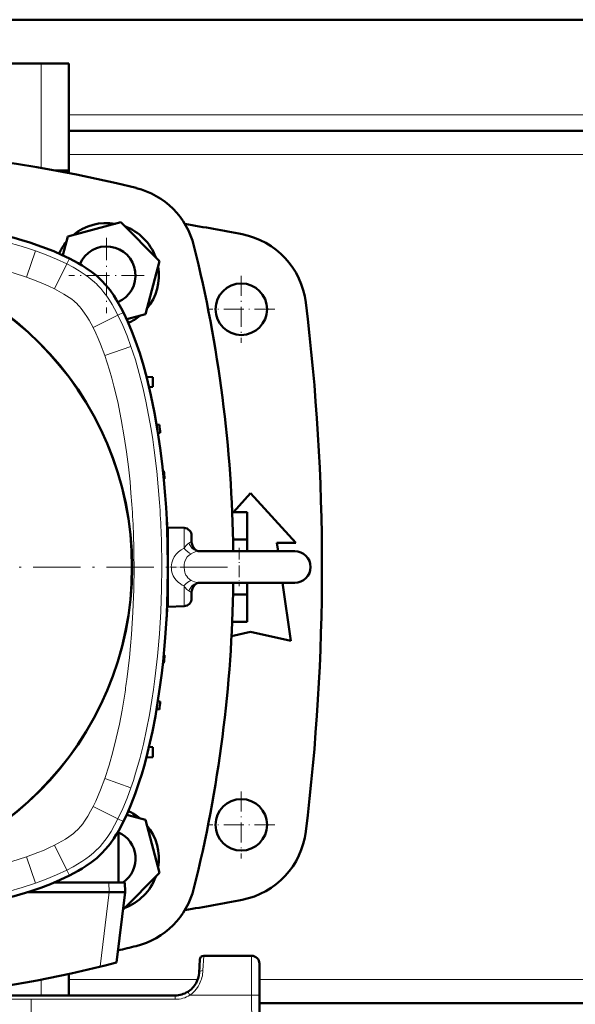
# Model space of a CAD drawing. Extents: x -1358 to 1757, y -1506 to 612.
# Tile 6 of 86: x 28 to 169, y -1270 to -1021. Entities that reach past the tile are written whole.
import ezdxf

# ---------------------------------------------------------------- set-up
doc = ezdxf.new("R2010")
doc.units = 0
doc.linetypes.add('DASHDOT', pattern=[18.5, 12, -3, 0.5, -3])

msp = doc.modelspace()

# ---------------------------------------------------------------- linework, layer by layer
at = {"color": 7, "lineweight": 50}
for p, q in [((269.29, -1021.43), (4.29, -1021.43)), ((33.79, -1032.43), (-3.71, -1032.43)), ((33.79, -1032.43), (40.79, -1032.43)), ((40.79, -1059.43), (40.79, -1032.43)), ((232.79, -1049.43), (40.79, -1049.43)), ((37.26, -1059.43), (40.79, -1059.43)), ((40.79, -1059.43), (37.26, -1059.43)), ((40.79, -1060.09), (40.79, -1059.43)), ((53.92, -1072.5), (40.53, -1076.09)), ((63.71, -1082.3), (53.92, -1072.5)), ((40.53, -1076.09), (39.26, -1080.82)), ((60.13, -1095.68), (63.71, -1082.3)), ((55.39, -1096.95), (60.13, -1095.68)), ((60.37, -1111.44), (61.95, -1111.52)), ((61.95, -1114.02), (61.95, -1111.52)), ((61.02, -1114.07), (61.95, -1114.02)), ((63.63, -1123.55), (62.93, -1123.53)), ((63.86, -1125.55), (63.26, -1125.57)), ((64.8, -1135.18), (64.52, -1135.17)), ((64.96, -1137.18), (64.73, -1137.18)), ((82.3, -1145.57), (86.64, -1140.8)), ((86.64, -1140.8), (98.02, -1153.3)), ((65.52, -1146.8), (65.45, -1146.8)), ((82, -1145.57), (85.79, -1145.57)), ((85.79, -1145.57), (85.79, -1152.5)), ((65.59, -1148.8), (65.55, -1148.8)), ((69.85, -1149.57), (65.78, -1149.43)), ((65.78, -1169.43), (65.78, -1149.43)), ((71.78, -1153.02), (71.78, -1151.57)), ((82.22, -1152.5), (85.79, -1152.5)), ((85.79, -1152.5), (85.79, -1155.43)), ((93.27, -1153.3), (93.57, -1155.43)), ((98.02, -1153.3), (93.27, -1153.3)), ((73.59, -1155.43), (90.49, -1155.43)), ((77.07, -1155.43), (73.59, -1155.43)), ((97.78, -1155.43), (77.07, -1155.43)), ((90.49, -1155.43), (97.78, -1155.43)), ((73.59, -1163.43), (90.49, -1163.43)), ((85.79, -1163.43), (85.79, -1166.35)), ((90.49, -1163.43), (97.78, -1163.43)), ((94.7, -1163.43), (96.77, -1178.05)), ((71.78, -1166.61), (71.78, -1165.83)), ((71.78, -1167.29), (71.78, -1166.61)), ((82.22, -1166.35), (85.79, -1166.35)), ((85.79, -1166.35), (85.79, -1173.28)), ((65.59, -1170.05), (65.55, -1170.05)), ((65.78, -1169.43), (69.85, -1169.28)), ((65.52, -1172.05), (65.45, -1172.05)), ((82, -1173.28), (85.79, -1173.28)), ((86.64, -1175.8), (81.84, -1176.87)), ((96.77, -1178.05), (86.64, -1175.8)), ((64.96, -1181.68), (64.73, -1181.67)), ((64.52, -1183.69), (64.8, -1183.68)), ((63.86, -1193.3), (63.26, -1193.28)), ((63.63, -1195.3), (62.93, -1195.33)), ((61.02, -1204.78), (61.95, -1204.83)), ((61.95, -1207.33), (61.95, -1204.83)), ((60.37, -1207.41), (61.95, -1207.33)), ((60.13, -1223.17), (55.39, -1221.9)), ((63.71, -1236.55), (60.13, -1223.17)), ((53.34, -1238.93), (53.34, -1225.89)), ((54.44, -1245.82), (63.71, -1236.55)), ((37.23, -1238.93), (50.92, -1238.93)), ((51.7, -1238.93), (50.92, -1238.93)), ((53.34, -1238.93), (51.7, -1238.93)), ((54.92, -1238.93), (53.34, -1238.93)), ((54.98, -1241.43), (54.92, -1238.93)), ((30.33, -1241.43), (50.98, -1241.43)), ((50.98, -1241.43), (51.01, -1241.43)), ((54.98, -1241.43), (51.01, -1241.43)), ((52.81, -1259.13), (54.98, -1241.43)), ((73.81, -1258.37), (73.64, -1261.74)), ((86.87, -1257.43), (74.81, -1257.43)), ((88.87, -1259.42), (88.91, -1267.37)), ((40.79, -1262.02), (40.79, -1267.43)), ((67.64, -1267.43), (-114.06, -1267.43)), ((-98.21, -1267.43), (40.79, -1267.43)), ((41.79, -1267.43), (40.79, -1267.43)), ((41.79, -1267.43), (40.79, -1267.43)), ((88.91, -1267.37), (89.29, -1339.43)), ((184.66, -1269.43), (88.92, -1269.43))]:
    msp.add_line(p, q, dxfattribs=at)
at = {"color": 7, "lineweight": 18}
for p, q in [((33.79, -1058.81), (33.79, -1032.43)), ((232.79, -1045.43), (40.79, -1045.43)), ((232.79, -1055.43), (40.79, -1055.43)), ((30.12, -1086.35), (32.42, -1079.74)), ((40.28, -1083.02), (40.97, -1081.64)), ((37.15, -1089.28), (40.28, -1083.02)), ((47.91, -1088.19), (47.96, -1088.25)), ((43, -1093.18), (43.01, -1093.2)), ((46.93, -1099.06), (53.19, -1095.93)), ((53.19, -1095.93), (54.57, -1095.24)), ((49.86, -1106.09), (56.47, -1103.79)), ((69.85, -1154.66), (69.85, -1149.57)), ((71.78, -1153.08), (71.78, -1153.02)), ((73.59, -1155.43), (73.63, -1155.43)), ((69.85, -1168.44), (69.85, -1164.2)), ((71.78, -1165.77), (71.78, -1165.83)), ((69.85, -1169.28), (69.85, -1168.44)), ((49.86, -1212.76), (56.47, -1215.06)), ((46.93, -1219.79), (53.19, -1222.92)), ((53.19, -1222.92), (54.57, -1223.62)), ((43.03, -1225.64), (43.01, -1225.66)), ((37.15, -1229.58), (40.28, -1235.83)), ((48.01, -1230.55), (47.96, -1230.6)), ((30.12, -1232.5), (32.42, -1239.11)), ((40.28, -1235.84), (40.97, -1237.21)), ((50.98, -1241.43), (50.92, -1238.93)), ((51.01, -1241.43), (48.71, -1260.18)), ((74.63, -1261.17), (74.81, -1257.43)), ((86.91, -1267.37), (86.87, -1257.43)), ((33.79, -1263.46), (33.79, -1267.43)), ((73.3, -1263.43), (40.79, -1263.43)), ((184.69, -1263.43), (88.89, -1263.43)), ((67.64, -1268.42), (-114.06, -1268.42)), ((67.64, -1268.42), (67.64, -1267.43)), ((70.8, -1266.53), (70.96, -1266.78)), ((70.96, -1266.78), (71.33, -1267.37)), ((86.91, -1267.37), (71.33, -1267.37)), ((86.91, -1267.37), (87.29, -1339.43))]:
    msp.add_line(p, q, dxfattribs=at)
at = {"color": 7, "linetype": 'DASHDOT', "lineweight": 18, "ltscale": 0.4745}
for p, q in [((50.33, -1076.4), (50.33, -1095.38)), ((59.82, -1085.89), (40.84, -1085.89))]:
    msp.add_line(p, q, dxfattribs=at)
at = {"color": 7, "linetype": 'DASHDOT', "lineweight": 18, "ltscale": 0.422498}
for p, q in [((84.29, -1085.98), (84.29, -1102.88)), ((84.29, -1215.98), (84.29, -1232.88))]:
    msp.add_line(p, q, dxfattribs=at)
at = {"color": 7, "linetype": 'DASHDOT', "lineweight": 18, "ltscale": 0.4225}
for p, q in [((92.74, -1094.43), (75.84, -1094.43)), ((92.74, -1224.43), (75.84, -1224.43))]:
    msp.add_line(p, q, dxfattribs=at)
at = {"color": 7, "linetype": 'DASHDOT', "lineweight": 18, "ltscale": 0.242496}
msp.add_line((83.78, -1154.59), (83.78, -1164.29), dxfattribs=at)
at = {"color": 7, "linetype": 'DASHDOT', "lineweight": 18}
msp.add_line((80.78, -1159.43), (-127.22, -1159.43), dxfattribs=at)
at = {"color": 7, "linetype": 'DASHDOT', "lineweight": 18, "ltscale": 0.123903}
msp.add_line((70.27, -1159.43), (65.31, -1159.43), dxfattribs=at)
at = {"color": 7, "linetype": 'DASHDOT', "lineweight": 18, "ltscale": 0.292499}
msp.add_line((31.29, -1268.58), (31.29, -1280.28), dxfattribs=at)
at = {"color": 7, "lineweight": 50}
for points in [[(-23.22, -1070.43), (-17.26, -1070.5), (-11.3, -1070.72), (-5.35, -1071.1), (-2.38, -1071.35), (0.58, -1071.64), (3.55, -1071.97), (6.5, -1072.34), (10.44, -1072.92), (14.36, -1073.58), (18.26, -1074.33), (22.53, -1075.28), (24.76, -1075.84), (26.98, -1076.43), (28.98, -1077.01), (30.97, -1077.63), (33.99, -1078.67), (36.98, -1079.82), (38.99, -1080.69), (40.97, -1081.64)], [(40.97, -1081.64), (43.18, -1082.82), (44.2, -1083.43), (45.21, -1084.08), (46.55, -1085.02), (47.84, -1086.04), (49.05, -1087.16)], [(49.05, -1087.16), (50.17, -1088.37), (51.19, -1089.65), (52.13, -1090.99), (52.77, -1092), (53.99, -1094.13), (54.57, -1095.24)], [(54.57, -1095.24), (55.69, -1097.6), (56.71, -1100.02), (57.63, -1102.46), (58.67, -1105.51), (59.6, -1108.6), (60.44, -1111.7), (60.98, -1113.89), (61.48, -1116.1), (62.39, -1120.53), (63.17, -1124.99), (63.83, -1129.45), (64.33, -1133.43), (64.75, -1137.41), (65.1, -1141.41), (65.31, -1144.41), (65.48, -1147.41), (65.71, -1153.42), (65.78, -1159.43)], [(73.59, -1155.43), (73.41, -1155.4), (73.02, -1155.25), (72.57, -1154.93), (72.23, -1154.52), (71.97, -1154.03), (71.82, -1153.47), (71.78, -1153.02)], [(65.78, -1159.43), (65.71, -1165.39), (65.48, -1171.34), (65.11, -1177.29), (64.86, -1180.26), (64.57, -1183.23), (64.24, -1186.19), (63.86, -1189.15), (63.29, -1193.08), (62.63, -1197), (61.88, -1200.91), (60.93, -1205.18), (60.37, -1207.4), (59.78, -1209.62), (59.2, -1211.62), (58.58, -1213.62), (57.54, -1216.64), (56.39, -1219.62), (55.51, -1221.63), (54.57, -1223.62)], [(73.59, -1163.43), (73.41, -1163.45), (73.02, -1163.6), (72.57, -1163.92), (72.23, -1164.33), (71.97, -1164.82), (71.82, -1165.38), (71.78, -1165.83)], [(54.57, -1223.62), (53.39, -1225.82), (52.77, -1226.85), (52.13, -1227.86), (51.19, -1229.2), (50.17, -1230.48), (49.05, -1231.69)], [(49.05, -1231.69), (47.84, -1232.81), (46.55, -1233.83), (45.21, -1234.77), (44.2, -1235.42), (43.18, -1236.03), (40.97, -1237.21)], [(40.97, -1237.21), (38.6, -1238.33), (36.19, -1239.35), (33.75, -1240.28), (30.7, -1241.31), (27.61, -1242.24), (24.51, -1243.08), (22.31, -1243.62), (20.11, -1244.13), (15.68, -1245.03), (11.22, -1245.81), (6.76, -1246.47), (2.78, -1246.97), (-1.21, -1247.39), (-5.2, -1247.74), (-8.2, -1247.95), (-11.2, -1248.12), (-17.21, -1248.35), (-23.22, -1248.43)]]:
    msp.add_lwpolyline(points, dxfattribs=at)
at = {"color": 7, "lineweight": 18}
for points in [[(-23.22, -1071.97), (-17.6, -1072.03), (-11.99, -1072.23), (-6.38, -1072.57), (-0.78, -1073.05), (2.11, -1073.35), (4.99, -1073.7), (7.69, -1074.06), (10.38, -1074.47), (14.08, -1075.09), (17.77, -1075.8), (21.45, -1076.61), (25.13, -1077.53), (28.79, -1078.56), (30.61, -1079.13), (32.42, -1079.74)], [(32.42, -1079.74), (35.08, -1080.72), (37.7, -1081.8), (40.28, -1083.02)], [(9.36, -1081.39), (12.89, -1081.99), (16.41, -1082.67), (19.91, -1083.44), (23.35, -1084.29), (26.75, -1085.26), (30.12, -1086.35)], [(40.28, -1083.02), (41.87, -1083.86), (43.43, -1084.77), (44.95, -1085.76), (45.72, -1086.32), (46.47, -1086.91), (47.2, -1087.53), (47.91, -1088.19)], [(30.12, -1086.35), (32.98, -1087.41), (34.39, -1088), (35.78, -1088.62), (37.15, -1089.28)], [(37.15, -1089.28), (38.37, -1089.92), (39.56, -1090.61), (40.89, -1091.46), (41.53, -1091.92), (42.15, -1092.41), (43, -1093.18)], [(47.96, -1088.25), (48.84, -1089.19), (49.64, -1090.17), (50.35, -1091.13), (51.02, -1092.11), (51.71, -1093.22), (52.36, -1094.35), (53.19, -1095.93)], [(43.01, -1093.2), (43.49, -1093.7), (43.93, -1094.23), (44.79, -1095.38)], [(44.79, -1095.38), (45.38, -1096.27), (45.92, -1097.18), (46.93, -1099.06)], [(53.19, -1095.93), (54.4, -1098.51), (55.49, -1101.13), (56.47, -1103.79)], [(46.93, -1099.06), (47.59, -1100.43), (48.21, -1101.82), (48.79, -1103.23), (49.86, -1106.09)], [(56.47, -1103.79), (57.58, -1107.21), (58.57, -1110.66), (59.45, -1114.13), (60.24, -1117.63), (60.93, -1121.14), (61.55, -1124.66), (61.97, -1127.3), (62.34, -1129.95), (62.98, -1135.26), (63.37, -1139.22), (63.68, -1143.18)], [(49.86, -1106.09), (50.48, -1107.93), (51.05, -1109.78), (51.64, -1111.81), (52.18, -1113.86), (53.12, -1117.81), (54.01, -1122.19), (54.78, -1126.6), (55.34, -1130.37), (55.82, -1134.16), (56.23, -1137.96), (56.48, -1140.81), (56.7, -1143.66)], [(69.85, -1154.65), (70.33, -1154.05), (70.83, -1153.56), (71.05, -1153.4)], [(71.05, -1153.4), (71.51, -1153.18), (71.72, -1153.12), (71.78, -1153.02)], [(73.59, -1155.43), (73.18, -1155.39), (72.78, -1155.27), (72.4, -1155.08), (71.94, -1154.73), (71.55, -1154.28), (71.22, -1153.77), (71.05, -1153.4)], [(69.85, -1154.66), (69.11, -1155.06), (68.43, -1155.57), (67.84, -1156.17), (67.35, -1156.84), (66.99, -1157.59), (66.75, -1158.39)], [(71.63, -1156.07), (71.11, -1156.43), (70.68, -1156.89), (70.33, -1157.43), (70.08, -1158.05), (69.93, -1158.73), (69.88, -1159.43)], [(71.63, -1156.07), (72.26, -1155.76), (72.89, -1155.54), (73.25, -1155.46), (73.59, -1155.43)], [(57.24, -1159.43), (57.18, -1165.11), (56.97, -1170.78), (56.61, -1176.45), (56.37, -1179.33), (56.09, -1182.21), (55.78, -1184.99), (55.44, -1187.75)], [(64.24, -1159.43), (64.17, -1165.04), (63.98, -1170.65), (63.64, -1176.26), (63.16, -1181.86), (62.86, -1184.75), (62.51, -1187.63), (62.14, -1190.33), (61.74, -1193.02), (61.12, -1196.73), (60.4, -1200.42), (59.6, -1204.09), (58.68, -1207.77), (57.65, -1211.43), (57.08, -1213.25), (56.47, -1215.06)], [(69.88, -1159.43), (69.95, -1160.26), (70.04, -1160.68), (70.18, -1161.08), (70.34, -1161.44), (70.54, -1161.77), (70.85, -1162.17), (71.21, -1162.5), (71.63, -1162.78)], [(67.38, -1162.05), (67.83, -1162.67), (68.36, -1163.23), (68.97, -1163.7), (69.4, -1163.97), (69.85, -1164.2)], [(71.05, -1165.45), (70.57, -1165.06), (70.1, -1164.54), (69.85, -1164.2)], [(73.59, -1163.43), (73.18, -1163.47), (72.78, -1163.58), (72.4, -1163.78), (71.94, -1164.12), (71.55, -1164.57), (71.22, -1165.08), (71.05, -1165.45)], [(73.59, -1163.43), (73.06, -1163.36), (72.49, -1163.19), (72.06, -1163), (71.63, -1162.78)], [(71.78, -1165.83), (71.69, -1165.72), (71.46, -1165.66), (71.05, -1165.45)], [(54.82, -1192), (54.22, -1195.53), (53.54, -1199.05), (52.77, -1202.56), (51.92, -1205.99), (50.95, -1209.4), (49.86, -1212.76)], [(49.86, -1212.76), (48.8, -1215.62), (48.21, -1217.04), (47.59, -1218.43), (46.93, -1219.79)], [(56.47, -1215.06), (55.49, -1217.72), (54.4, -1220.34), (53.19, -1222.92)], [(46.93, -1219.79), (46.29, -1221.01), (45.6, -1222.21), (44.75, -1223.53), (44.29, -1224.17), (43.8, -1224.79), (43.03, -1225.64)], [(53.19, -1222.92), (52.35, -1224.52), (51.44, -1226.07), (50.44, -1227.59), (49.89, -1228.36), (49.3, -1229.12), (48.67, -1229.85), (48.01, -1230.55)], [(43.01, -1225.66), (42.51, -1226.13), (41.98, -1226.58), (40.83, -1227.43)], [(40.83, -1227.43), (39.94, -1228.02), (39.03, -1228.57), (37.15, -1229.58)], [(37.15, -1229.58), (35.78, -1230.24), (34.39, -1230.86), (32.98, -1231.44), (30.12, -1232.5)], [(47.96, -1230.6), (47.02, -1231.48), (46.04, -1232.29), (45.08, -1233), (44.1, -1233.66), (42.99, -1234.35), (41.86, -1235), (40.28, -1235.83)], [(30.12, -1232.5), (28.28, -1233.12), (26.43, -1233.7), (24.39, -1234.28), (22.35, -1234.82), (18.4, -1235.76), (14.02, -1236.66), (9.61, -1237.43), (5.83, -1237.99), (2.05, -1238.47), (-1.75, -1238.87), (-4.6, -1239.13), (-7.46, -1239.34)], [(40.28, -1235.83), (37.7, -1237.05), (35.08, -1238.13), (32.42, -1239.11)], [(32.42, -1239.11), (29, -1240.22), (25.55, -1241.21), (22.07, -1242.1), (18.58, -1242.88), (15.07, -1243.58), (11.55, -1244.2), (8.9, -1244.61), (6.26, -1244.99), (0.95, -1245.63), (-3.01, -1246.01), (-6.97, -1246.32)], [(73.78, -1264.5), (73.41, -1265.17), (72.98, -1265.8), (72.48, -1266.38), (71.93, -1266.91), (71.33, -1267.37)]]:
    msp.add_lwpolyline(points, dxfattribs=at)
at = {"color": 7, "lineweight": 50}
for centre, radius in [((-23.22, -1159.43), 80), ((-23.22, -1159.43), 79.95), ((84.29, -1094.43), 6.5), ((84.29, -1224.43), 6.5)]:
    msp.add_circle(centre, radius, dxfattribs=at)
for centre, radius, start, end in [((-23.21, -1389.04), 335.12, 76.0141, 103.9859), ((52.95, -1083.27), 20, 13.9859, 76.0141), ((50.33, -1085.89), 13.2, 80.38, 129.62), ((50.33, -1085.89), 13.2, 20.38, 69.62), ((-23.21, -1630.68), 565.5, 79.0156, 80.5062), ((80.73, -1095.17), 20, 6.9635, 79.0156), ((50.33, -1085.89), 13.2, 140.38, 155.4233), ((50.33, -1085.89), 7.3, 292.6865, 157.29), ((-252.83, -1159.43), 335.12, 0.6839, 13.9859), ((50.33, -1085.89), 13.2, 320.38, 9.62), ((-445.36, -1159.43), 550, 353.0365, 6.9635), ((50.33, -1085.89), 13.2, 294.558, 309.62), ((-234.22, -1159.43), 300, 6.4835, 6.8681), ((-234.22, -1159.43), 300, 4.2533, 4.6365), ((-234.22, -1159.43), 300, 2.0297, 2.4119), ((69.78, -1151.57), 2, 0, 88), ((64.78, -1154.4), 1, 0.0001, 19.9943), ((97.78, -1159.43), 4, 0, 90), ((-234.22, -1159.43), 300, 359.809, 0.191), ((97.78, -1159.43), 4, 270, 0), ((-252.83, -1159.43), 335.12, 346.0141, 359.3161), ((64.78, -1164.45), 1, 340.0063, 359.9999), ((69.78, -1167.29), 2, 272, 0), ((-234.22, -1159.43), 300, 357.5881, 357.9704), ((-234.22, -1159.43), 300, 355.3635, 355.7467), ((-234.22, -1159.43), 300, 353.1319, 353.5165), ((50.33, -1232.97), 13.2, 50.38, 65.442), ((50.33, -1232.97), 7.3, 305.2581, 65.6114), ((50.33, -1232.97), 13.2, 350.38, 39.62), ((80.73, -1223.68), 20, 280.9844, 353.0365), ((50.33, -1232.97), 13.2, 290.38, 339.62), ((52.95, -1235.58), 20, 283.9859, 346.0141), ((-23.21, -688.18), 565.5, 279.4938, 280.9844), ((-23.21, -929.81), 335.12, 283.1763, 283.9859), ((74.81, -1258.43), 1, 90, 177), ((86.87, -1259.43), 2, 0.3, 90), ((-23.22, -968.93), 300, 275.7319, 284.68), ((67.64, -1261.43), 6, 331.2567, 356.994), ((67.64, -1261.43), 6, 301.749, 331.2523), ((67.64, -1261.43), 6, 270, 301.7436)]:
    msp.add_arc(centre, radius, start, end, dxfattribs=at)
at = {"color": 7, "lineweight": 18}
for centre, radius, start, end in [((-168.91, -1159.32), 226.15, 359.9722, 3.9686), ((-169.64, -1159.35), 233.88, 359.9802, 3.9642), ((71.71, -1159.43), 5.07, 168.1443, 211.1892), ((-123.54, -1163.9), 180.55, 351.0447, 352.4071), ((66.2, -1260.79), 8.44, 333.8842, 357.4163), ((67.65, -1261.43), 6.99, 269.9849, 301.756)]:
    msp.add_arc(centre, radius, start, end, dxfattribs=at)
for centre, major_axis, ratio, start_param, end_param in [((69.99, -1152.73), (2.21, -3.33), 0.321037, 5.104959, 5.892839), ((69.99, -1166.12), (-2.21, -3.33), 0.321049, 3.531936, 4.31981), ((74.63, -1261.79), (0.999, -0.052), 0.625465, 1.603675, 3.141634), ((86.91, -1267.38), (-2, -0.01), 0.005236, 3.141593, 4.712362)]:
    msp.add_ellipse(centre, major_axis=major_axis, ratio=ratio, start_param=start_param, end_param=end_param, dxfattribs=at)

doc.saveas('drawing.dxf')
